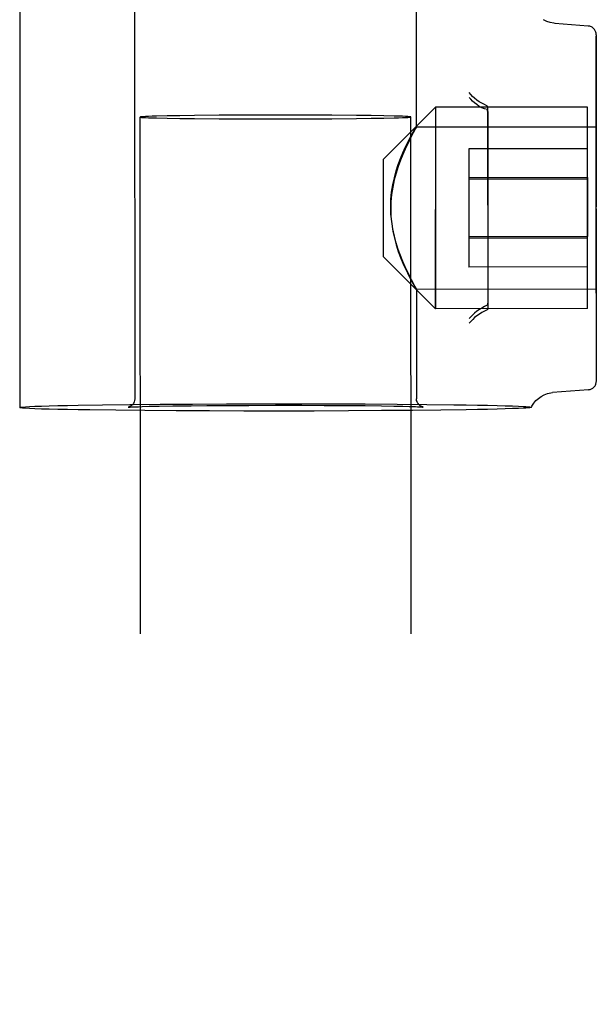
# Model space of a CAD drawing. Header units: inches. Extents: x 0 to 283, y 0 to 183.
# Tile 58 of 114: x 93.356 to 94.021, y 133.344 to 134.48. Entities that reach past the tile are written whole.
import ezdxf

# ---------------------------------------------------------------- set-up
doc = ezdxf.new("R2010")
doc.units = ezdxf.units.IN
doc.header["$LTSCALE"] = 15.583333
doc.header["$MEASUREMENT"] = 0
doc.linetypes.add('HIDDEN', pattern=[0.2, 0.1, -0.1])
doc.layers.add('DEFAULT_2', color=8, linetype='HIDDEN')

msp = doc.modelspace()

# ---------------------------------------------------------------- linework, layer by layer
at = {"layer": 'DEFAULT_2', "color": 8, "linetype": 'HIDDEN'}
for p, q in [((93.3561, 134.6393), (93.3564, 134.0322)), ((93.4886, 134.6172), (93.4889, 134.0423)), ((93.8136, 134.6174), (93.8137, 134.3555)), ((94.0119, 134.4722), (93.9736, 134.4753)), ((94.0212, 134.4623), (94.0213, 134.2638)), ((94.0214, 134.0628), (94.0212, 134.4607)), ((93.7757, 134.3186), (93.8357, 134.3787)), ((94.0112, 134.3788), (93.8357, 134.3787)), ((93.8357, 134.3787), (93.8358, 134.1462)), ((93.8357, 134.3787), (93.8358, 134.2641)), ((93.8963, 134.2655), (93.8962, 134.3777)), ((93.8962, 134.3724), (93.8963, 134.1472)), ((94.0113, 134.2609), (94.0112, 134.3788)), ((93.5142, 96.371), (93.495, 134.3672)), ((93.5261, 134.3686), (93.5141, 134.3683)), ((93.5407, 134.3688), (93.5261, 134.3686)), ((93.5261, 134.3659), (93.5407, 134.3657)), ((93.5576, 134.369), (93.5407, 134.3688)), ((93.5407, 134.3657), (93.5576, 134.3655)), ((93.5863, 134.3693), (93.5576, 134.369)), ((93.5576, 134.3655), (93.5863, 134.3653)), ((93.618, 134.3695), (93.5863, 134.3693)), ((93.5863, 134.3653), (93.618, 134.3651)), ((93.6512, 134.3695), (93.618, 134.3695)), ((93.618, 134.3651), (93.6512, 134.3651)), ((93.6844, 134.3695), (93.6512, 134.3695)), ((93.6512, 134.3651), (93.6844, 134.3652)), ((93.7161, 134.3694), (93.6844, 134.3695)), ((93.6844, 134.3652), (93.7161, 134.3653)), ((93.7448, 134.3691), (93.7161, 134.3694)), ((93.7161, 134.3653), (93.7448, 134.3656)), ((93.7617, 134.3689), (93.7448, 134.3691)), ((93.7448, 134.3656), (93.7617, 134.3658)), ((93.7763, 134.3687), (93.7617, 134.3689)), ((93.7617, 134.3658), (93.7763, 134.366)), ((93.7763, 134.366), (93.7883, 134.3663)), ((93.8267, 96.3712), (93.8075, 134.3674)), ((93.8135, 134.3559), (94.0212, 134.356)), ((93.8742, 134.3306), (93.8742, 134.2957)), ((93.8742, 134.3306), (93.8742, 134.2957)), ((94.0112, 134.3306), (93.8742, 134.3306)), ((94.0112, 134.2974), (94.0112, 134.3306)), ((94.0112, 134.2974), (94.0112, 134.3306)), ((93.7758, 134.2616), (93.7757, 134.3186)), ((94.0112, 134.2974), (93.8742, 134.2973)), ((93.8742, 134.2957), (93.8743, 134.2275)), ((94.0112, 134.2957), (93.8742, 134.2957)), ((94.0112, 134.2974), (94.0113, 134.2293)), ((93.7758, 134.2061), (93.7758, 134.2616)), ((93.8358, 134.1462), (93.8358, 134.2608)), ((94.0113, 134.1463), (94.0113, 134.2609)), ((94.0214, 134.0628), (94.0213, 134.2653)), ((94.0113, 134.2293), (93.8743, 134.2292)), ((94.0113, 134.2276), (93.8743, 134.2275)), ((93.8743, 134.2275), (93.8743, 134.1943)), ((93.8743, 134.2275), (93.8743, 134.1943)), ((94.0113, 134.1944), (94.0113, 134.2293)), ((94.0113, 134.1944), (94.0113, 134.2293)), ((93.7758, 134.2061), (93.8358, 134.1462)), ((94.0113, 134.1944), (93.8743, 134.1943)), ((93.8136, 134.1689), (94.0213, 134.169)), ((93.8138, 134.1693), (93.8139, 134.0424)), ((94.0113, 134.1463), (93.8358, 134.1462)), ((93.8963, 134.1521), (93.8963, 134.1525)), ((93.965, 134.0483), (93.9689, 134.0492)), ((93.9689, 134.0492), (93.971, 134.0495)), ((94.0122, 134.0528), (93.971, 134.0495)), ((93.3564, 134.0322), (93.3571, 134.0325)), ((93.3571, 134.0319), (93.3564, 134.0322)), ((93.3627, 134.0331), (93.3675, 134.0333)), ((93.3675, 134.0333), (93.3737, 134.0336)), ((93.4236, 134.0349), (93.4516, 134.0353)), ((93.4516, 134.0353), (93.4833, 134.0357)), ((93.4833, 134.0357), (93.5181, 134.036)), ((93.4837, 134.0328), (93.4844, 134.0329)), ((93.4844, 134.0329), (93.4852, 134.0329)), ((93.4852, 134.0329), (93.4872, 134.033)), ((93.4872, 134.033), (93.4899, 134.0331)), ((93.4899, 134.0331), (93.4932, 134.0332)), ((93.4932, 134.0332), (93.4973, 134.0334)), ((93.4973, 134.0334), (93.5056, 134.0336)), ((93.5056, 134.0336), (93.517, 134.0338)), ((93.517, 134.0338), (93.5327, 134.0341)), ((93.5181, 134.036), (93.5555, 134.0362)), ((93.5327, 134.0341), (93.554, 134.0343)), ((93.554, 134.0343), (93.5721, 134.0345)), ((93.5555, 134.0362), (93.5948, 134.0364)), ((93.5721, 134.0345), (93.5941, 134.0346)), ((93.5941, 134.0346), (93.6206, 134.0347)), ((93.5948, 134.0364), (93.6351, 134.0365)), ((93.6206, 134.0347), (93.6514, 134.0348)), ((93.6351, 134.0365), (93.6757, 134.0365)), ((93.6514, 134.0348), (93.6817, 134.0348)), ((93.6757, 134.0365), (93.7158, 134.0365)), ((93.6817, 134.0348), (93.7075, 134.0347)), ((93.7075, 134.0347), (93.729, 134.0346)), ((93.7158, 134.0365), (93.7547, 134.0363)), ((93.729, 134.0346), (93.7545, 134.0344)), ((93.7545, 134.0344), (93.7735, 134.0341)), ((93.7547, 134.0363), (93.7917, 134.0361)), ((93.7735, 134.0341), (93.7876, 134.0339)), ((93.7876, 134.0339), (93.798, 134.0337)), ((93.7917, 134.0361), (93.826, 134.0358)), ((93.798, 134.0337), (93.8056, 134.0335)), ((93.8056, 134.0335), (93.8095, 134.0334)), ((93.8095, 134.0334), (93.8126, 134.0333)), ((93.8126, 134.0333), (93.8151, 134.0332)), ((93.8151, 134.0332), (93.817, 134.0331)), ((93.9373, 134.0315), (93.9316, 134.0312)), ((93.9401, 134.0316), (93.9373, 134.0315)), ((93.9461, 134.0327), (93.9464, 134.0325)), ((93.9464, 134.0325), (93.9461, 134.0323)), ((93.9464, 134.0325), (93.9464, 134.0325)), ((93.5003, 134.0287), (93.467, 134.029)), ((93.5366, 134.0284), (93.5003, 134.0287)), ((93.575, 134.0283), (93.5366, 134.0284)), ((93.6148, 134.0282), (93.575, 134.0283)), ((93.6554, 134.0282), (93.6148, 134.0282)), ((93.6958, 134.0282), (93.6554, 134.0282)), ((93.7355, 134.0284), (93.6958, 134.0282)), ((93.7735, 134.0286), (93.7355, 134.0284)), ((93.8092, 134.0289), (93.7735, 134.0286)), ((93.8419, 134.0292), (93.8092, 134.0289)), ((93.8711, 134.0297), (93.8419, 134.0292))]:
    msp.add_line(p, q, dxfattribs=at)
for points in [[(93.9737, 134.4753), (93.9723, 134.4754), (93.9682, 134.4763), (93.9642, 134.4776), (93.9605, 134.4796)], [(93.8952, 134.3801), (93.8922, 134.3816), (93.8891, 134.3832), (93.8862, 134.385), (93.8835, 134.3869), (93.8809, 134.389), (93.8786, 134.3911), (93.8765, 134.3933), (93.8747, 134.3955)], [(93.8893, 134.3779), (93.8863, 134.3796), (93.8836, 134.3816), (93.881, 134.3836), (93.8786, 134.3857), (93.8765, 134.3878), (93.8747, 134.39)], [(93.896, 134.376), (93.8925, 134.3767), (93.8893, 134.3779)], [(93.8962, 134.3777), (93.8962, 134.3781), (93.8962, 134.3785), (93.8961, 134.3788), (93.896, 134.3791), (93.8959, 134.3794), (93.8957, 134.3797), (93.8955, 134.3799), (93.8952, 134.3801)], [(93.896, 134.376), (93.8955, 134.3754), (93.8953, 134.3748), (93.8956, 134.3742), (93.8961, 134.3736), (93.8962, 134.373), (93.8962, 134.3724)], [(93.5141, 134.3683), (93.5091, 134.3682), (93.5048, 134.368), (93.5013, 134.3679), (93.4985, 134.3677), (93.4965, 134.3675), (93.4954, 134.3674), (93.495, 134.3672)], [(93.495, 134.3672), (93.4954, 134.3671), (93.4965, 134.3669), (93.4985, 134.3668), (93.5013, 134.3666), (93.5048, 134.3665), (93.5091, 134.3663), (93.5141, 134.3662), (93.5261, 134.3659)], [(93.8075, 134.3674), (93.8071, 134.3675), (93.8059, 134.3677), (93.8039, 134.3679), (93.8011, 134.368), (93.7976, 134.3682), (93.7933, 134.3683), (93.7883, 134.3684), (93.7763, 134.3687)], [(93.7883, 134.3663), (93.7933, 134.3665), (93.7976, 134.3666), (93.8011, 134.3668), (93.8039, 134.3669), (93.8059, 134.3671), (93.8071, 134.3672), (93.8075, 134.3674)], [(93.7842, 134.2637), (93.7844, 134.2723), (93.7852, 134.2807), (93.7866, 134.2891), (93.7884, 134.2973), (93.7905, 134.3051), (93.7929, 134.3125), (93.7955, 134.3195), (93.7982, 134.326), (93.8008, 134.332), (93.8034, 134.3373), (93.8058, 134.3421), (93.8081, 134.3463), (93.81, 134.3498), (93.8116, 134.3525), (93.8128, 134.3545), (93.8135, 134.3556), (93.8137, 134.3559)], [(93.8101, 134.3489), (93.8081, 134.3452), (93.8059, 134.3408), (93.8034, 134.3358), (93.8008, 134.3302), (93.7982, 134.3241), (93.7955, 134.3174), (93.7929, 134.3103), (93.7905, 134.3027), (93.7883, 134.2948), (93.7866, 134.2865), (93.7852, 134.2781), (93.7844, 134.2696), (93.7842, 134.2611)], [(93.8058, 134.3421), (93.8081, 134.3463), (93.81, 134.3498), (93.8116, 134.3525), (93.8128, 134.3545), (93.8135, 134.3556), (93.8137, 134.3559)], [(93.8101, 134.3489), (93.8081, 134.3452), (93.8059, 134.3408)], [(93.8137, 134.3559), (93.8135, 134.3554), (93.8128, 134.354), (93.8101, 134.3489)], [(93.8137, 134.3559), (93.8135, 134.3554), (93.8128, 134.354), (93.8116, 134.3519)], [(93.8035, 134.189), (93.8009, 134.1946), (93.7982, 134.2007), (93.7955, 134.2074), (93.7929, 134.2145), (93.7905, 134.2221), (93.7884, 134.23), (93.7866, 134.2382), (93.7853, 134.2467), (93.7844, 134.2552), (93.7842, 134.2637)], [(93.7842, 134.2611), (93.7844, 134.2525), (93.7853, 134.2441), (93.7866, 134.2357), (93.7884, 134.2275), (93.7905, 134.2197), (93.7929, 134.2122), (93.7955, 134.2052), (93.7982, 134.1987), (93.8009, 134.1928), (93.8035, 134.1874), (93.8059, 134.1826), (93.8082, 134.1785), (93.8101, 134.175), (93.8117, 134.1723), (93.8129, 134.1703), (93.8136, 134.1692), (93.8138, 134.1689)], [(93.8117, 134.1729), (93.8101, 134.1759), (93.8082, 134.1796), (93.806, 134.184), (93.8035, 134.189)], [(93.8059, 134.1826), (93.8082, 134.1785), (93.8101, 134.175), (93.8117, 134.1723), (93.8129, 134.1703), (93.8136, 134.1692), (93.8138, 134.1689)], [(93.8129, 134.1708), (93.8101, 134.1759), (93.8082, 134.1796), (93.806, 134.184)], [(93.8138, 134.1689), (93.8136, 134.1694), (93.8129, 134.1708)], [(93.8138, 134.1689), (93.8136, 134.1694), (93.8129, 134.1708)], [(93.8893, 134.1469), (93.8864, 134.1451), (93.8836, 134.1432), (93.881, 134.1412), (93.8787, 134.1391), (93.8766, 134.1369), (93.8748, 134.1348)], [(93.8954, 134.1448), (93.8923, 134.1433), (93.8893, 134.1417), (93.8864, 134.1399), (93.8836, 134.1379), (93.881, 134.1359), (93.8787, 134.1338), (93.8766, 134.1316), (93.8748, 134.1294)], [(93.8953, 134.1501), (93.8923, 134.1486), (93.8893, 134.1469)], [(93.8953, 134.1501), (93.8956, 134.1502), (93.8958, 134.1505), (93.896, 134.1507), (93.8961, 134.1511), (93.8962, 134.1514), (93.8963, 134.1517), (93.8963, 134.1521)], [(93.8963, 134.1472), (93.8963, 134.1468), (93.8963, 134.1464), (93.8962, 134.1461), (93.8961, 134.1457), (93.896, 134.1454), (93.8958, 134.1452), (93.8956, 134.1449), (93.8954, 134.1448)], [(93.4889, 134.0423), (93.4887, 134.0404), (93.4882, 134.0386), (93.4873, 134.0369), (93.4862, 134.0355), (93.485, 134.0344), (93.4838, 134.0336), (93.4829, 134.0331), (93.4822, 134.0329), (93.4817, 134.0327)], [(93.8216, 134.0328), (93.8216, 134.0328), (93.8216, 134.0328), (93.8214, 134.0328), (93.8212, 134.0329), (93.8209, 134.0329), (93.8204, 134.0331), (93.8198, 134.0333), (93.8191, 134.0337), (93.8183, 134.0342), (93.8175, 134.0348), (93.8165, 134.0356), (93.8157, 134.0367), (93.815, 134.0377), (93.8145, 134.039), (93.814, 134.0405), (93.8139, 134.0424)], [(93.9516, 134.0402), (93.9545, 134.0428), (93.9578, 134.0451), (93.9613, 134.047), (93.965, 134.0483)], [(93.3564, 134.0322), (93.3571, 134.0325), (93.3592, 134.0328), (93.3627, 134.0331)], [(93.467, 134.029), (93.4371, 134.0294), (93.4236, 134.0296), (93.4113, 134.0298), (93.4001, 134.03), (93.39, 134.0303), (93.3812, 134.0305), (93.3737, 134.0308), (93.3675, 134.0311), (93.3627, 134.0313), (93.3592, 134.0316), (93.3571, 134.0319)], [(93.3737, 134.0336), (93.3812, 134.0339), (93.39, 134.0341), (93.4001, 134.0344), (93.4113, 134.0346), (93.4236, 134.0349)], [(93.4817, 134.0327), (93.4814, 134.0326), (93.4812, 134.0326), (93.4811, 134.0326)], [(93.4811, 134.0326), (93.4811, 134.0326), (93.4812, 134.0326), (93.4813, 134.0326), (93.4815, 134.0326), (93.4817, 134.0327), (93.4821, 134.0327), (93.4825, 134.0327)], [(93.4811, 134.0326), (93.4811, 134.0326), (93.4812, 134.0326)], [(93.4825, 134.0327), (93.4831, 134.0328), (93.4837, 134.0328)], [(93.817, 134.0331), (93.8186, 134.033), (93.8192, 134.033), (93.8197, 134.0329), (93.8202, 134.0329), (93.8206, 134.0329), (93.8209, 134.0328), (93.8212, 134.0328), (93.8214, 134.0328), (93.8215, 134.0328)], [(93.8215, 134.0328), (93.8215, 134.0328), (93.8216, 134.0328), (93.8216, 134.0328)], [(93.826, 134.0358), (93.857, 134.0354), (93.8711, 134.0352), (93.8841, 134.035), (93.896, 134.0348), (93.9068, 134.0346), (93.9163, 134.0343), (93.9246, 134.0341), (93.9316, 134.0338), (93.9373, 134.0335)], [(93.9316, 134.0312), (93.9246, 134.0309), (93.9163, 134.0306), (93.9068, 134.0304), (93.896, 134.0301), (93.8841, 134.0299), (93.8711, 134.0297)], [(93.9373, 134.0335), (93.9401, 134.0333), (93.9423, 134.0332), (93.9441, 134.033), (93.9454, 134.0328), (93.9461, 134.0327), (93.9464, 134.0325)], [(93.9464, 134.0325), (93.9461, 134.0323), (93.9454, 134.0321), (93.9441, 134.032), (93.9423, 134.0318), (93.9401, 134.0316)], [(93.9464, 134.0325), (93.947, 134.0338), (93.9491, 134.0371), (93.9516, 134.0402)]]:
    msp.add_lwpolyline(points, dxfattribs=at)
for centre, start, end in [((94.0112, 134.4623), 0.029, 85.4551), ((94.0114, 134.0627), 274.603, 0.029)]:
    msp.add_arc(centre, 0.01, start, end, dxfattribs=at)

doc.saveas('drawing.dxf')
